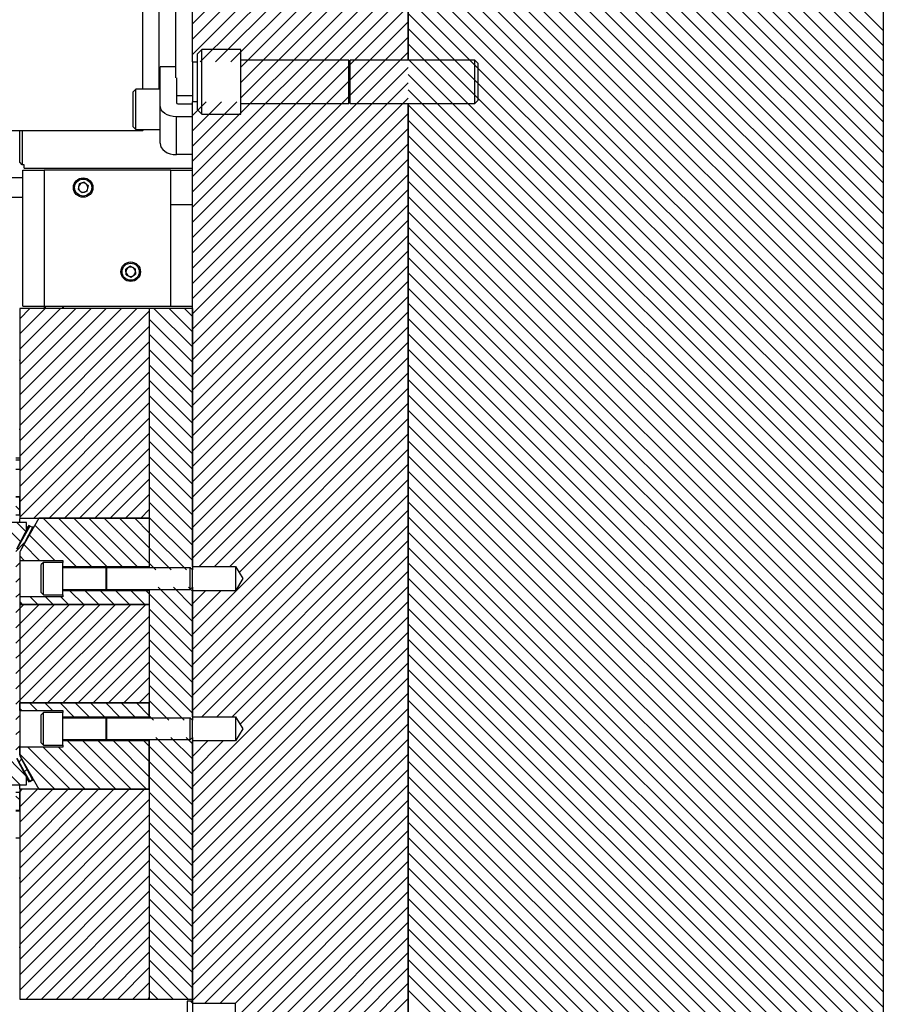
# Model space of a CAD drawing. Header units: inches. Extents: x 1802 to 2468, y -253 to -72.
# Tile 122 of 256: x 1864 to 1874, y -151 to -139. Entities that reach past the tile are written whole.
import ezdxf

# ---------------------------------------------------------------- set-up
doc = ezdxf.new("R2010")
doc.units = ezdxf.units.IN
doc.header["$LTSCALE"] = 0.5
doc.header["$MEASUREMENT"] = 0
doc.layers.add('SID-M-F', color=202, linetype='Continuous')
doc.layers.add('SID-M-S', color=105, linetype='Continuous')

msp = doc.modelspace()

# ---------------------------------------------------------------- linework, layer by layer
at = {"layer": 'SID-M-F', "linetype": 'Continuous'}
for p, q in [((1865.91458, -139.58203), (1868.41458, -137.08203)), ((1866.00512, -139.66827), (1868.41458, -137.25881)), ((1866.18189, -139.66827), (1868.41458, -137.43558)), ((1866.35867, -139.66827), (1868.41458, -137.61236)), ((1866.47458, -139.72914), (1868.41458, -137.78914)), ((1873.91458, -139.30284), (1872.41292, -137.80119)), ((1866.47458, -139.90591), (1868.41458, -137.96591)), ((1873.91458, -139.6564), (1872.26208, -138.0039)), ((1873.91458, -139.47962), (1872.362, -137.92705)), ((1873.91458, -143.54548), (1868.41458, -138.04548)), ((1873.91458, -143.36871), (1868.56974, -138.02387)), ((1873.91458, -143.19193), (1868.74651, -138.02387)), ((1873.91458, -143.01515), (1868.92329, -138.02387)), ((1873.91458, -142.83838), (1869.10007, -138.02387)), ((1873.91458, -142.6616), (1869.27684, -138.02387)), ((1873.91458, -142.48482), (1869.45362, -138.02387)), ((1873.91458, -142.30805), (1869.6304, -138.02387)), ((1873.91458, -142.13127), (1869.80717, -138.02387)), ((1873.91458, -141.95449), (1869.98395, -138.02387)), ((1873.91458, -141.77772), (1870.16073, -138.02387)), ((1873.91458, -141.60094), (1870.3375, -138.02387)), ((1873.91458, -141.42416), (1870.51428, -138.02387)), ((1873.91458, -141.24739), (1870.69106, -138.02387)), ((1873.91458, -141.07061), (1870.86783, -138.02387)), ((1873.91458, -140.89383), (1871.04461, -138.02387)), ((1873.91458, -140.71706), (1871.22139, -138.02387)), ((1873.91458, -140.54028), (1871.39816, -138.02387)), ((1873.91458, -140.3635), (1871.57494, -138.02387)), ((1873.91458, -140.18673), (1871.75172, -138.02387)), ((1873.91458, -140.00995), (1871.92849, -138.02387)), ((1873.91458, -139.83317), (1872.10527, -138.02387)), ((1866.47458, -140.08269), (1868.41458, -138.14269)), ((1873.91458, -143.72226), (1868.41458, -138.22226)), ((1865.91458, -140.81947), (1868.41458, -138.31947)), ((1873.91458, -143.89904), (1868.41458, -138.39904)), ((1865.91458, -140.99624), (1868.41458, -138.49624)), ((1873.91458, -144.07581), (1868.41458, -138.57581)), ((1865.91458, -141.17302), (1868.41458, -138.67302)), ((1873.91458, -144.25259), (1868.41458, -138.75259)), ((1865.91458, -141.3498), (1868.41458, -138.8498)), ((1865.91458, -139.22848), (1866.26358, -138.87947)), ((1865.91458, -139.40525), (1866.44036, -138.87947)), ((1865.91458, -141.52657), (1868.41458, -139.02657)), ((1873.91458, -144.42937), (1868.41458, -138.92937)), ((1873.91458, -144.60614), (1868.41458, -139.10614)), ((1865.91458, -141.70335), (1868.41458, -139.20335)), ((1865.91458, -141.88013), (1868.41458, -139.38013)), ((1873.91458, -144.78292), (1868.41458, -139.28292)), ((1873.91458, -144.9597), (1868.41458, -139.4597)), ((1865.91458, -142.0569), (1868.41458, -139.5569)), ((1873.91458, -145.13647), (1868.41458, -139.63647)), ((1865.91458, -142.23368), (1868.41458, -139.73368)), ((1873.91458, -145.31325), (1868.41458, -139.81325)), ((1865.91458, -142.41046), (1868.41458, -139.91046)), ((1873.91458, -145.49003), (1868.41458, -139.99003)), ((1865.91458, -142.58723), (1868.41458, -140.08723)), ((1865.91458, -140.28914), (1866.07424, -140.12947)), ((1865.91458, -140.46591), (1866.25102, -140.12947)), ((1865.91458, -140.64269), (1866.42779, -140.12947)), ((1873.91458, -145.6668), (1868.41458, -140.1668)), ((1865.91458, -142.76401), (1868.41458, -140.26401)), ((1873.91458, -145.84358), (1868.41458, -140.34358)), ((1865.91458, -142.94079), (1868.41458, -140.44079)), ((1873.91458, -146.02036), (1868.41458, -140.52036)), ((1865.91458, -143.11756), (1868.41458, -140.61756)), ((1873.91458, -146.19713), (1868.41458, -140.69713)), ((1865.91458, -143.29434), (1868.41458, -140.79434)), ((1865.91458, -143.47112), (1868.41458, -140.97112)), ((1873.91458, -146.37391), (1868.41458, -140.87391)), ((1873.91458, -146.55069), (1868.41458, -141.05069)), ((1865.91458, -143.64789), (1868.41458, -141.14789)), ((1873.91458, -146.72746), (1868.41458, -141.22746)), ((1865.91458, -143.82467), (1868.41458, -141.32467)), ((1873.91458, -146.90424), (1868.41458, -141.40424)), ((1865.91458, -144.00145), (1868.41458, -141.50145)), ((1873.91458, -147.08102), (1868.41458, -141.58102)), ((1865.91458, -144.17822), (1868.41458, -141.67822)), ((1873.91458, -147.25779), (1868.41458, -141.75779)), ((1865.91458, -144.355), (1868.41458, -141.855)), ((1873.91458, -147.43457), (1868.41458, -141.93457)), ((1865.91458, -144.53178), (1868.41458, -142.03178)), ((1873.91458, -147.61135), (1868.41458, -142.11135)), ((1865.91458, -144.70855), (1868.41458, -142.20855)), ((1873.91458, -147.78812), (1868.41458, -142.28812)), ((1865.91458, -144.88533), (1868.41458, -142.38533)), ((1863.91458, -142.64269), (1864.0334, -142.52387)), ((1863.91458, -142.81947), (1864.21017, -142.52387)), ((1863.91458, -142.99624), (1864.38695, -142.52387)), ((1863.91458, -143.17302), (1864.56373, -142.52387)), ((1863.91458, -143.3498), (1864.7405, -142.52387)), ((1863.91458, -143.52657), (1864.91728, -142.52387)), ((1863.91458, -143.70335), (1865.09406, -142.52387)), ((1863.91458, -143.88013), (1865.27083, -142.52387)), ((1863.91458, -144.0569), (1865.41458, -142.5569)), ((1865.91458, -142.9701), (1865.46834, -142.52387)), ((1865.91458, -142.79333), (1865.64512, -142.52387)), ((1865.91458, -142.61655), (1865.82189, -142.52387)), ((1865.91458, -145.06211), (1868.41458, -142.56211)), ((1873.91458, -147.9649), (1868.41458, -142.4649)), ((1865.91458, -143.14688), (1865.41458, -142.64688)), ((1873.91458, -148.14168), (1868.41458, -142.64168)), ((1863.91458, -144.23368), (1865.41458, -142.73368)), ((1865.91458, -145.23888), (1868.41458, -142.73888)), ((1863.91458, -144.41046), (1865.41458, -142.91046)), ((1865.91458, -143.32366), (1865.41458, -142.82366)), ((1865.91458, -145.41566), (1868.41458, -142.91566)), ((1873.91458, -148.31845), (1868.41458, -142.81845)), ((1865.91458, -143.50043), (1865.41458, -143.00043)), ((1873.91458, -148.49523), (1868.41458, -142.99523)), ((1863.91458, -144.58723), (1865.41458, -143.08723)), ((1865.99377, -145.51324), (1868.41458, -143.09244)), ((1865.91458, -143.67721), (1865.41458, -143.17721)), ((1873.91458, -148.67201), (1868.41458, -143.17201)), ((1863.91458, -144.76401), (1865.41458, -143.26401)), ((1865.91458, -143.85399), (1865.41458, -143.35399)), ((1866.17055, -145.51324), (1868.41458, -143.26921)), ((1873.91458, -148.84878), (1868.41458, -143.34878)), ((1863.91458, -144.94079), (1865.41458, -143.44079)), ((1866.34732, -145.51324), (1868.41458, -143.44599)), ((1865.91458, -144.03076), (1865.41458, -143.53076)), ((1873.91458, -149.02556), (1868.41458, -143.52556)), ((1864.07827, -144.95387), (1865.41458, -143.61756)), ((1865.91458, -144.20754), (1865.41458, -143.70754)), ((1866.45568, -145.58166), (1868.41458, -143.62277)), ((1873.91458, -149.20234), (1868.41458, -143.70234)), ((1864.25505, -144.95387), (1865.41458, -143.79434)), ((1865.91458, -146.29954), (1868.41458, -143.79954)), ((1865.91458, -144.38432), (1865.41458, -143.88432)), ((1873.91458, -149.37911), (1868.41458, -143.87911)), ((1864.43182, -144.95387), (1865.41458, -143.97112)), ((1865.91458, -146.47632), (1868.41458, -143.97632)), ((1873.91458, -149.55589), (1868.41458, -144.05589)), ((1864.6086, -144.95387), (1865.41458, -144.14789)), ((1865.91458, -144.56109), (1865.41458, -144.06109)), ((1865.91458, -146.6531), (1868.41458, -144.1531)), ((1865.91458, -144.73787), (1865.41458, -144.23787)), ((1873.91458, -149.73267), (1868.41458, -144.23267)), ((1864.78538, -144.95387), (1865.41458, -144.32467)), ((1865.91458, -146.82987), (1868.41458, -144.32987)), ((1864.96215, -144.95387), (1865.41458, -144.50145)), ((1865.91458, -144.91465), (1865.41458, -144.41465)), ((1865.91458, -147.00665), (1868.41458, -144.50665)), ((1873.91458, -149.90944), (1868.41458, -144.40944)), ((1865.91458, -145.09142), (1865.41458, -144.59142)), ((1873.91458, -150.08622), (1868.41458, -144.58622)), ((1865.13893, -144.95387), (1865.41458, -144.67822)), ((1865.91458, -147.18343), (1868.41458, -144.68343)), ((1863.92867, -145.22684), (1863.54092, -144.83909)), ((1863.91458, -144.85919), (1863.8693, -144.81392)), ((1865.31571, -144.95387), (1865.41458, -144.855)), ((1865.91458, -145.2682), (1865.41458, -144.7682)), ((1873.91458, -150.263), (1868.41458, -144.763)), ((1864.74553, -145.51337), (1864.18603, -144.95387)), ((1864.92231, -145.51337), (1864.36281, -144.95387)), ((1865.09908, -145.51337), (1864.53958, -144.95387)), ((1865.27586, -145.51337), (1864.71636, -144.95387)), ((1865.41458, -145.47531), (1864.89314, -144.95387)), ((1865.41458, -145.29853), (1865.06991, -144.95387)), ((1865.41458, -145.12175), (1865.24669, -144.95387)), ((1865.91458, -145.44498), (1865.41458, -144.94498)), ((1866.02154, -147.25324), (1868.41458, -144.8602)), ((1873.91458, -150.43977), (1868.41458, -144.93977)), ((1863.98967, -145.11106), (1863.88169, -145.00309)), ((1864.56875, -145.51337), (1864.08964, -145.03426)), ((1866.19831, -147.25324), (1868.41458, -145.03698)), ((1864.32148, -145.44287), (1864.02577, -145.14716)), ((1865.84619, -145.55337), (1865.41458, -145.12175)), ((1873.91458, -150.61655), (1868.41458, -145.11655)), ((1863.87079, -145.33813), (1863.9679, -145.24101)), ((1864.1447, -145.44287), (1863.96189, -145.26006)), ((1865.66941, -145.55337), (1865.41458, -145.29853)), ((1866.37509, -147.25324), (1868.41458, -145.21376)), ((1873.91458, -150.79333), (1868.41458, -145.29333)), ((1863.96792, -145.44287), (1863.91458, -145.38952)), ((1866.46611, -147.339), (1868.41458, -145.39053)), ((1863.8693, -145.51639), (1863.91458, -145.47112)), ((1865.49264, -145.55337), (1865.41458, -145.47531)), ((1873.91458, -150.9701), (1868.41458, -145.4701)), ((1863.8693, -145.69317), (1863.91458, -145.64789)), ((1865.91458, -148.06731), (1868.41458, -145.56731)), ((1873.91458, -151.14688), (1868.41458, -145.64688)), ((1865.91458, -146.15208), (1865.51686, -145.75437)), ((1865.91458, -145.97531), (1865.69364, -145.75437)), ((1865.91458, -145.79853), (1865.87041, -145.75437)), ((1865.91458, -148.24409), (1868.41458, -145.74409)), ((1863.8693, -145.86995), (1863.91458, -145.82467)), ((1864.12537, -145.95387), (1864.03637, -145.86487)), ((1864.30215, -145.95387), (1864.21315, -145.86487)), ((1864.47892, -145.95387), (1864.38992, -145.86487)), ((1864.6557, -145.95387), (1864.4962, -145.79437)), ((1864.83248, -145.95387), (1864.67298, -145.79437)), ((1865.00925, -145.95387), (1864.84975, -145.79437)), ((1865.18603, -145.95387), (1865.02653, -145.79437)), ((1865.36281, -145.95387), (1865.20331, -145.79437)), ((1865.41458, -145.82886), (1865.38008, -145.79437)), ((1865.91458, -146.32886), (1865.41458, -145.82886)), ((1865.91458, -145.94599), (1866.06607, -145.79449)), ((1865.91458, -146.12277), (1866.24285, -145.79449)), ((1873.91458, -151.32366), (1868.41458, -145.82366)), ((1863.94859, -145.95387), (1863.91458, -145.91985)), ((1863.91458, -146.00145), (1863.96215, -145.95387)), ((1863.91458, -146.17822), (1864.13893, -145.95387)), ((1863.91458, -146.355), (1864.31571, -145.95387)), ((1863.91458, -146.53178), (1864.49248, -145.95387)), ((1863.91458, -146.70855), (1864.66926, -145.95387)), ((1863.91458, -146.88533), (1864.84604, -145.95387)), ((1863.91458, -147.06211), (1865.02281, -145.95387)), ((1864.05959, -147.09387), (1865.19959, -145.95387)), ((1864.23637, -147.09387), (1865.37637, -145.95387)), ((1865.91458, -148.42086), (1868.41458, -145.92086)), ((1863.8693, -146.04672), (1863.91458, -146.00145)), ((1864.41314, -147.09387), (1865.41458, -146.09244)), ((1865.91458, -146.50564), (1865.41458, -146.00564)), ((1865.91458, -148.59764), (1868.41458, -146.09764)), ((1873.91458, -151.50043), (1868.41458, -146.00043)), ((1863.8693, -146.2235), (1863.91458, -146.17822)), ((1865.91458, -146.68241), (1865.41458, -146.18241)), ((1873.91458, -151.67721), (1868.41458, -146.17721)), ((1864.58992, -147.09387), (1865.41458, -146.26921)), ((1865.91458, -148.77442), (1868.41458, -146.27442)), ((1863.8693, -146.40028), (1863.91458, -146.355)), ((1864.7667, -147.09387), (1865.41458, -146.44599)), ((1865.91458, -146.85919), (1865.41458, -146.35919)), ((1865.91458, -148.95119), (1868.41458, -146.45119)), ((1873.91458, -151.85399), (1868.41458, -146.35399)), ((1863.8693, -146.57705), (1863.91458, -146.53178)), ((1865.91458, -147.03597), (1865.41458, -146.53597)), ((1873.91458, -152.03076), (1868.41458, -146.53076)), ((1864.94347, -147.09387), (1865.41458, -146.62277)), ((1865.91458, -149.12797), (1868.41458, -146.62797)), ((1863.8693, -146.75383), (1863.91458, -146.70855)), ((1865.91458, -147.21274), (1865.41458, -146.71274)), ((1873.91458, -152.20754), (1868.41458, -146.70754)), ((1863.8693, -146.93061), (1863.91458, -146.88533)), ((1865.12025, -147.09387), (1865.41458, -146.79954)), ((1865.81842, -147.29337), (1865.41458, -146.88952)), ((1865.91458, -149.30475), (1868.41458, -146.80475)), ((1873.91458, -152.38432), (1868.41458, -146.88432)), ((1865.29703, -147.09387), (1865.41458, -146.97632)), ((1865.91458, -149.48152), (1868.41458, -146.98152)), ((1863.8693, -147.10738), (1863.91458, -147.06211)), ((1864.11693, -147.18287), (1864.02793, -147.09387)), ((1864.29371, -147.18287), (1864.20471, -147.09387)), ((1864.54098, -147.25337), (1864.38148, -147.09387)), ((1864.71776, -147.25337), (1864.55826, -147.09387)), ((1864.89454, -147.25337), (1864.73504, -147.09387)), ((1865.07131, -147.25337), (1864.91181, -147.09387)), ((1865.24809, -147.25337), (1865.08859, -147.09387)), ((1865.41458, -147.24307), (1865.26537, -147.09387)), ((1865.64165, -147.29337), (1865.41458, -147.0663)), ((1873.91458, -152.56109), (1868.41458, -147.06109)), ((1863.8693, -147.28416), (1863.91458, -147.23888)), ((1863.94015, -147.18287), (1863.91458, -147.15729)), ((1865.46487, -147.29337), (1865.41458, -147.24307)), ((1865.91458, -149.6583), (1868.41458, -147.1583)), ((1873.91458, -152.73787), (1868.41458, -147.23787)), ((1865.91458, -149.83508), (1868.41458, -147.33508)), ((1863.8693, -147.46094), (1863.91458, -147.41566)), ((1873.91458, -152.91465), (1868.41458, -147.41465)), ((1863.8693, -147.63771), (1863.91458, -147.59244)), ((1865.02793, -148.09387), (1864.46843, -147.53437)), ((1865.20471, -148.09387), (1864.64521, -147.53437)), ((1865.38148, -148.09387), (1864.82198, -147.53437)), ((1865.41458, -147.95018), (1864.99876, -147.53437)), ((1865.41458, -147.77341), (1865.17554, -147.53437)), ((1865.41458, -147.59663), (1865.35231, -147.53437)), ((1865.91458, -147.91985), (1865.48909, -147.49437)), ((1865.91458, -147.74307), (1865.66587, -147.49437)), ((1865.91458, -147.5663), (1865.84265, -147.49437)), ((1865.91458, -150.01185), (1868.41458, -147.51185)), ((1865.91458, -147.53698), (1865.91706, -147.53449)), ((1865.91458, -147.71376), (1866.09384, -147.53449)), ((1865.91458, -147.89053), (1866.27062, -147.53449)), ((1873.91458, -153.09142), (1868.41458, -147.59142)), ((1863.91805, -148.04465), (1863.51805, -147.64465)), ((1863.99067, -147.94049), (1863.69483, -147.64465)), ((1864.32082, -148.09387), (1863.91458, -147.68762)), ((1864.4976, -148.09387), (1864.0086, -147.60487)), ((1864.67438, -148.09387), (1864.18538, -147.60487)), ((1864.85115, -148.09387), (1864.36215, -147.60487)), ((1865.91458, -148.09663), (1865.41458, -147.59663)), ((1865.91458, -150.18863), (1868.41458, -147.68863)), ((1863.90324, -147.78055), (1863.9368, -147.74699)), ((1865.91458, -148.27341), (1865.41458, -147.77341)), ((1873.91458, -153.2682), (1868.41458, -147.7682)), ((1863.96376, -147.89681), (1863.99732, -147.86324)), ((1865.91458, -150.36541), (1868.41458, -147.86541)), ((1864.03919, -147.99815), (1864.05784, -147.9795)), ((1865.91458, -148.45018), (1865.41458, -147.95018)), ((1865.91458, -150.54218), (1868.41458, -148.04218)), ((1873.91458, -153.44498), (1868.41458, -147.94498)), ((1863.91458, -148.12277), (1863.94347, -148.09387)), ((1863.91458, -148.29954), (1864.12025, -148.09387)), ((1863.91458, -148.47632), (1864.29703, -148.09387)), ((1863.91458, -148.6531), (1864.4738, -148.09387)), ((1863.91458, -148.82987), (1864.65058, -148.09387)), ((1863.91458, -149.00665), (1864.82736, -148.09387)), ((1863.91458, -149.18343), (1865.00413, -148.09387)), ((1863.91458, -149.3602), (1865.18091, -148.09387)), ((1863.91458, -149.53698), (1865.35769, -148.09387)), ((1864.14405, -148.09387), (1864.1235, -148.07332)), ((1865.91458, -148.62696), (1865.41458, -148.12696)), ((1873.91458, -153.62175), (1868.41458, -148.12175)), ((1863.91458, -148.21795), (1863.8693, -148.17267)), ((1863.91458, -149.71376), (1865.41458, -148.21376)), ((1866.05967, -150.57387), (1868.41458, -148.21896)), ((1863.91458, -149.89053), (1865.41458, -148.39053)), ((1865.91458, -148.80374), (1865.41458, -148.30374)), ((1873.91458, -153.79853), (1868.41458, -148.29853)), ((1865.91458, -148.98051), (1865.41458, -148.48051)), ((1866.23644, -150.57387), (1868.41458, -148.39574)), ((1873.91458, -153.97531), (1868.41458, -148.47531)), ((1863.91458, -150.06731), (1865.41458, -148.56731)), ((1866.41322, -150.57387), (1868.41458, -148.57251)), ((1865.91458, -149.15729), (1865.41458, -148.65729)), ((1873.91458, -154.15208), (1868.41458, -148.65208)), ((1863.91458, -150.24409), (1865.41458, -148.74409)), ((1865.91458, -149.33407), (1865.41458, -148.83407)), ((1866.41458, -150.74929), (1868.41458, -148.74929)), ((1873.91458, -154.32886), (1868.41458, -148.82886)), ((1863.91458, -150.42086), (1865.41458, -148.92086)), ((1866.41458, -150.92607), (1868.41458, -148.92607)), ((1865.91458, -149.51084), (1865.41458, -149.01084)), ((1873.91458, -154.50564), (1868.41458, -149.00564)), ((1863.98835, -150.52387), (1865.41458, -149.09764)), ((1865.91458, -149.68762), (1865.41458, -149.18762)), ((1865.91458, -151.60284), (1868.41458, -149.10284)), ((1873.91458, -154.68241), (1868.41458, -149.18241)), ((1864.16512, -150.52387), (1865.41458, -149.27442)), ((1865.91458, -151.77962), (1868.41458, -149.27962)), ((1865.91458, -149.8644), (1865.41458, -149.3644)), ((1873.91458, -154.85919), (1868.41458, -149.35919)), ((1864.3419, -150.52387), (1865.41458, -149.45119)), ((1865.91458, -151.9564), (1868.41458, -149.4564)), ((1864.51868, -150.52387), (1865.41458, -149.62797)), ((1865.91458, -150.04117), (1865.41458, -149.54117)), ((1865.91458, -152.13318), (1868.41458, -149.63318)), ((1873.91458, -155.03597), (1868.41458, -149.53597)), ((1865.91458, -150.21795), (1865.41458, -149.71795)), ((1873.91458, -155.21274), (1868.41458, -149.71274)), ((1864.69545, -150.52387), (1865.41458, -149.80475)), ((1865.91458, -152.30995), (1868.41458, -149.80995)), ((1864.87223, -150.52387), (1865.41458, -149.98152)), ((1865.91458, -150.39473), (1865.41458, -149.89473)), ((1865.98304, -152.41827), (1868.41458, -149.98673)), ((1873.91458, -155.38952), (1868.41458, -149.88952)), ((1865.86694, -150.52387), (1865.41458, -150.0715)), ((1873.91458, -155.5663), (1868.41458, -150.0663)), ((1865.04901, -150.52387), (1865.41458, -150.1583)), ((1866.15981, -152.41827), (1868.41458, -150.16351)), ((1865.69016, -150.52387), (1865.41458, -150.24828)), ((1873.91458, -155.74307), (1868.41458, -150.24307)), ((1865.22578, -150.52387), (1865.41458, -150.33508)), ((1865.51339, -150.52387), (1865.41458, -150.42506)), ((1866.33659, -152.41827), (1868.41458, -150.34028)), ((1873.91458, -155.91985), (1868.41458, -150.41985)), ((1865.40256, -150.52387), (1865.41458, -150.51185)), ((1865.91458, -150.5715), (1865.89194, -150.54887)), ((1866.47458, -152.45706), (1868.41458, -150.51706))]:
    msp.add_line(p, q, dxfattribs=at)
at = {"layer": 'SID-M-S'}
for p, q in [((1873.91458, -136.52387), (1873.91458, -156.52387)), ((1865.34108, -139.98274), (1865.34108, -138.065)), ((1865.52858, -139.98274), (1865.52858, -138.065)), ((1865.72158, -139.85435), (1865.72158, -138.19339)), ((1865.91458, -139.66827), (1865.91458, -138.87947)), ((1868.41458, -138.89887), (1868.41458, -139.64887)), ((1868.41458, -139.64887), (1868.41458, -138.89887)), ((1866.02458, -139.52387), (1865.97458, -139.57387)), ((1865.97458, -140.22387), (1865.97458, -139.57387)), ((1866.47458, -139.52387), (1866.02458, -139.52387)), ((1866.02458, -140.27387), (1866.02458, -139.52387)), ((1866.47458, -140.27387), (1866.47458, -139.52387)), ((1865.53958, -140.17044), (1865.53958, -139.72446)), ((1865.72158, -139.72446), (1865.53958, -139.72446)), ((1865.91458, -139.66827), (1865.97458, -139.66827)), ((1865.91458, -139.66827), (1865.91458, -140.12947)), ((1867.72497, -139.64887), (1866.47458, -139.64887)), ((1867.72497, -140.14887), (1867.72497, -139.64887)), ((1867.73918, -139.64887), (1867.7265, -139.68372)), ((1867.7265, -140.11401), (1867.7265, -139.68372)), ((1869.18553, -139.64887), (1867.73918, -139.64887)), ((1867.73918, -140.14887), (1867.73918, -139.64887)), ((1869.22458, -139.68792), (1869.18553, -139.64887)), ((1869.18553, -140.14887), (1869.18553, -139.64887)), ((1869.22458, -140.10982), (1869.22458, -139.68792)), ((1865.72858, -139.85435), (1865.72858, -140.13968)), ((1865.25833, -139.98274), (1865.22708, -140.01399)), ((1865.22708, -140.42024), (1865.22708, -140.01399)), ((1865.53958, -139.98274), (1865.25833, -139.98274)), ((1865.25833, -140.45149), (1865.25833, -139.98274)), ((1865.91458, -140.06086), (1865.72858, -140.06086)), ((1865.53958, -140.60885), (1865.53958, -140.17044)), ((1865.54321, -140.19651), (1865.53958, -140.17044)), ((1865.74608, -140.15206), (1865.91458, -140.15206)), ((1865.91458, -145.51324), (1865.91458, -140.12947)), ((1865.97458, -140.12947), (1865.91458, -140.12947)), ((1866.47458, -140.14887), (1867.72497, -140.14887)), ((1867.7265, -140.11401), (1867.73918, -140.14887)), ((1867.73918, -140.14887), (1869.18553, -140.14887)), ((1868.41458, -140.14887), (1868.41458, -152.39887)), ((1868.41458, -152.39887), (1868.41458, -140.14887)), ((1869.18553, -140.14887), (1869.22458, -140.10982)), ((1865.55396, -140.22158), (1865.54321, -140.19651)), ((1865.57143, -140.24469), (1865.55396, -140.22158)), ((1865.59493, -140.26494), (1865.57143, -140.24469)), ((1865.62357, -140.28156), (1865.59493, -140.26494)), ((1865.65625, -140.29391), (1865.62357, -140.28156)), ((1865.6917, -140.30152), (1865.65625, -140.29391)), ((1865.97458, -140.22387), (1866.02458, -140.27387)), ((1866.02458, -140.27387), (1866.47458, -140.27387)), ((1865.72858, -140.30409), (1865.6917, -140.30152)), ((1865.91458, -140.30409), (1865.72858, -140.30409)), ((1865.72858, -140.74249), (1865.72858, -140.30409)), ((1862.93458, -140.46137), (1865.34108, -140.46137)), ((1863.91458, -140.83104), (1863.91458, -140.46137)), ((1863.94458, -140.46137), (1863.94458, -140.86239)), ((1865.22708, -140.42024), (1865.25833, -140.45149)), ((1865.25833, -140.45149), (1865.53958, -140.45149)), ((1865.34108, -140.46137), (1865.35096, -140.45149)), ((1865.34108, -140.46137), (1865.34108, -140.45149)), ((1865.53958, -140.60885), (1865.54321, -140.63492)), ((1865.54321, -140.63492), (1865.55396, -140.65999)), ((1865.55396, -140.65999), (1865.57143, -140.6831)), ((1865.57143, -140.6831), (1865.59493, -140.70335)), ((1865.59493, -140.70335), (1865.62357, -140.71997)), ((1865.62357, -140.71997), (1865.65625, -140.73232)), ((1865.65625, -140.73232), (1865.6917, -140.73992)), ((1865.6917, -140.73992), (1865.72858, -140.74249)), ((1865.91458, -140.74249), (1865.72858, -140.74249)), ((1863.94458, -140.86239), (1863.91458, -140.83104)), ((1863.96458, -140.86239), (1863.94458, -140.86239)), ((1863.96458, -140.89887), (1863.96458, -140.86239)), ((1863.94958, -142.49887), (1863.94958, -140.92387)), ((1863.94958, -140.92387), (1864.19958, -140.92387)), ((1863.96458, -140.89887), (1865.91458, -140.89887)), ((1864.19958, -140.92387), (1864.19958, -142.49887)), ((1865.66458, -140.92387), (1864.19958, -140.92387)), ((1865.66458, -142.49887), (1865.66458, -140.92387)), ((1865.66458, -140.92387), (1865.91458, -140.92387)), ((1863.94958, -141.01087), (1863.82558, -141.01087)), ((1864.60287, -141.08169), (1864.58969, -141.14322)), ((1864.66275, -141.06233), (1864.60287, -141.08169)), ((1864.66275, -141.06233), (1864.70946, -141.10451)), ((1864.6364, -141.1854), (1864.58969, -141.14322)), ((1864.69628, -141.16605), (1864.6364, -141.1854)), ((1864.69628, -141.16605), (1864.70946, -141.10451)), ((1863.82558, -141.23687), (1863.94958, -141.23687)), ((1865.91458, -141.32387), (1865.66458, -141.32387)), ((1865.19611, -142.03603), (1865.14343, -142.07045)), ((1865.14689, -142.13329), (1865.14343, -142.07045)), ((1865.19611, -142.03603), (1865.25226, -142.06445)), ((1865.25226, -142.06445), (1865.25572, -142.12729)), ((1865.14689, -142.13329), (1865.20304, -142.1617)), ((1865.20304, -142.1617), (1865.25572, -142.12729)), ((1863.91458, -142.52387), (1863.91458, -144.95387)), ((1865.41458, -142.52387), (1863.91458, -142.52387)), ((1863.94958, -142.49887), (1864.19958, -142.49887)), ((1864.19958, -142.49887), (1865.66458, -142.49887)), ((1864.20304, -142.52387), (1864.20304, -142.49887)), ((1864.21288, -142.52387), (1864.21288, -142.49887)), ((1864.40973, -142.49887), (1864.40973, -142.52387)), ((1864.41958, -142.49887), (1864.41958, -142.52387)), ((1865.41458, -142.52387), (1865.41458, -144.95387)), ((1865.41458, -142.52387), (1865.41458, -145.52887)), ((1865.91458, -142.52387), (1865.41458, -142.52387)), ((1865.66458, -142.49887), (1865.91458, -142.49887)), ((1865.91458, -142.52387), (1865.91458, -145.55337)), ((1863.8693, -144.25287), (1863.91458, -144.25287)), ((1863.91458, -144.28287), (1863.8693, -144.28287)), ((1863.91458, -144.39137), (1863.8693, -144.39137)), ((1863.8693, -144.70137), (1863.91458, -144.70137)), ((1863.91458, -144.71137), (1863.8693, -144.71137)), ((1863.91458, -144.91837), (1863.91458, -144.71137)), ((1863.91458, -144.91837), (1863.8693, -144.91837)), ((1863.91458, -144.95387), (1865.41458, -144.95387)), ((1863.91458, -144.95387), (1863.91458, -144.9595)), ((1863.91458, -145.00309), (1863.91458, -144.9595)), ((1864.13513, -144.95387), (1863.9192, -145.33552)), ((1865.41458, -144.95387), (1864.13513, -144.95387)), ((1865.41458, -144.95387), (1865.41458, -145.51337)), ((1863.9943, -145.00309), (1863.7943, -145.00309)), ((1864.02135, -145.04029), (1863.87886, -145.314)), ((1864.03174, -145.04466), (1863.87979, -145.31322)), ((1864.06151, -145.0612), (1863.91902, -145.33491)), ((1864.07115, -145.06695), (1863.9192, -145.33552)), ((1863.9943, -145.07793), (1863.9943, -145.00309)), ((1864.01168, -145.05887), (1863.9943, -145.05887)), ((1864.06151, -145.0612), (1864.02135, -145.04029)), ((1864.07115, -145.06695), (1864.03174, -145.04466)), ((1864.07572, -145.05887), (1864.05703, -145.05887)), ((1863.88213, -145.30909), (1863.97809, -145.13948)), ((1863.91458, -145.35309), (1863.91458, -147.69465)), ((1863.91458, -145.35309), (1863.91458, -147.69465)), ((1863.91458, -145.35309), (1863.91458, -145.44287)), ((1863.91458, -145.44287), (1864.41458, -145.44287)), ((1864.18958, -145.46637), (1864.16458, -145.49137)), ((1864.16458, -145.81637), (1864.16458, -145.49137)), ((1864.41458, -145.46637), (1864.18958, -145.46637)), ((1864.18958, -145.84137), (1864.18958, -145.46637)), ((1864.41458, -145.44287), (1864.41458, -145.46637)), ((1864.41458, -145.84137), (1864.41458, -145.46637)), ((1864.41458, -145.51337), (1865.41458, -145.51337)), ((1864.91497, -145.52887), (1864.41458, -145.52887)), ((1864.91497, -145.77887), (1864.91497, -145.52887)), ((1864.92389, -145.52887), (1864.9165, -145.54917)), ((1865.89008, -145.52887), (1864.92389, -145.52887)), ((1864.92389, -145.77887), (1864.92389, -145.52887)), ((1865.91458, -145.55337), (1865.89008, -145.52887)), ((1865.89008, -145.77887), (1865.89008, -145.52887)), ((1865.91458, -145.51324), (1866.41458, -145.51324)), ((1866.41458, -145.51324), (1866.49907, -145.65387)), ((1866.41458, -145.51324), (1866.41458, -145.79449)), ((1864.9165, -145.75856), (1864.9165, -145.54917)), ((1865.91458, -145.75437), (1865.91458, -145.55337)), ((1866.49907, -145.65387), (1866.41458, -145.79449)), ((1864.9165, -145.75856), (1864.92389, -145.77887)), ((1865.89008, -145.77887), (1865.91458, -145.75437)), ((1865.91458, -145.75437), (1865.91458, -147.29337)), ((1863.91458, -145.86487), (1863.91458, -145.95387)), ((1864.41458, -145.86487), (1863.91458, -145.86487)), ((1864.16458, -145.81637), (1864.18958, -145.84137)), ((1864.18958, -145.84137), (1864.41458, -145.84137)), ((1864.41458, -145.77887), (1864.91497, -145.77887)), ((1865.41458, -145.79437), (1864.41458, -145.79437)), ((1864.41458, -145.84137), (1864.41458, -145.86487)), ((1864.92389, -145.77887), (1865.89008, -145.77887)), ((1865.41458, -145.77887), (1865.41458, -147.26887)), ((1865.41458, -145.79437), (1865.41458, -145.95387)), ((1865.91458, -147.25324), (1865.91458, -145.79449)), ((1866.41458, -145.79449), (1865.91458, -145.79449)), ((1863.91458, -145.95387), (1865.41458, -145.95387)), ((1865.41458, -145.95387), (1863.91458, -145.95387)), ((1863.91458, -145.95387), (1863.91458, -147.09387)), ((1865.41458, -145.95387), (1865.41458, -147.09387)), ((1863.91458, -147.18287), (1863.91458, -147.09387)), ((1865.41458, -147.09387), (1863.91458, -147.09387)), ((1863.91458, -147.09387), (1865.41458, -147.09387)), ((1865.41458, -147.25337), (1865.41458, -147.09387)), ((1863.91458, -147.18287), (1864.41458, -147.18287)), ((1864.18958, -147.20637), (1864.16458, -147.23137)), ((1864.16458, -147.55637), (1864.16458, -147.23137)), ((1864.41458, -147.20637), (1864.18958, -147.20637)), ((1864.18958, -147.58137), (1864.18958, -147.20637)), ((1864.41458, -147.18287), (1864.41458, -147.20637)), ((1864.41458, -147.58137), (1864.41458, -147.20637)), ((1864.41458, -147.25337), (1865.41458, -147.25337)), ((1864.91497, -147.26887), (1864.41458, -147.26887)), ((1864.91497, -147.51887), (1864.91497, -147.26887)), ((1864.92389, -147.26887), (1864.9165, -147.28917)), ((1864.9165, -147.49856), (1864.9165, -147.28917)), ((1865.89008, -147.26887), (1864.92389, -147.26887)), ((1864.92389, -147.51887), (1864.92389, -147.26887)), ((1865.91458, -147.29337), (1865.89008, -147.26887)), ((1865.89008, -147.51887), (1865.89008, -147.26887)), ((1865.91458, -147.25324), (1866.41458, -147.25324)), ((1865.91458, -147.49437), (1865.91458, -147.29337)), ((1866.41458, -147.25324), (1866.49907, -147.39387)), ((1866.41458, -147.25324), (1866.41458, -147.53449)), ((1866.49907, -147.39387), (1866.41458, -147.53449)), ((1864.16458, -147.55637), (1864.18958, -147.58137)), ((1864.18958, -147.58137), (1864.41458, -147.58137)), ((1864.41458, -147.51887), (1864.91497, -147.51887)), ((1865.41458, -147.53437), (1864.41458, -147.53437)), ((1864.41458, -147.58137), (1864.41458, -147.60487)), ((1864.9165, -147.49856), (1864.92389, -147.51887)), ((1864.92389, -147.51887), (1865.89008, -147.51887)), ((1865.41458, -147.51887), (1865.41458, -150.52387)), ((1865.41458, -148.09387), (1865.41458, -147.53437)), ((1865.89008, -147.51887), (1865.91458, -147.49437)), ((1865.91458, -147.49437), (1865.91458, -150.52387)), ((1865.91458, -150.57387), (1865.91458, -147.53449)), ((1866.41458, -147.53449), (1865.91458, -147.53449)), ((1863.91458, -147.69465), (1863.91458, -147.60487)), ((1864.41458, -147.60487), (1863.91458, -147.60487)), ((1863.87886, -147.73374), (1864.02135, -148.00744)), ((1863.87979, -147.73451), (1864.03174, -148.00308)), ((1863.97809, -147.90826), (1863.882, -147.73842)), ((1863.91902, -147.71283), (1864.06151, -147.98654)), ((1863.9192, -147.71222), (1864.07115, -147.98079)), ((1863.9192, -147.71222), (1864.13513, -148.09387)), ((1863.7943, -148.04465), (1863.9943, -148.04465)), ((1863.91458, -148.08823), (1863.91458, -148.04465)), ((1863.9943, -148.04465), (1863.9943, -147.96981)), ((1864.01168, -147.98887), (1863.9943, -147.98887)), ((1864.02135, -148.00744), (1864.06151, -147.98654)), ((1864.03174, -148.00308), (1864.07115, -147.98079)), ((1864.07572, -147.98887), (1864.05703, -147.98887)), ((1863.8693, -148.12936), (1863.91458, -148.12936)), ((1863.91458, -148.08823), (1863.91458, -148.09387)), ((1865.41458, -148.09387), (1863.91458, -148.09387)), ((1863.91458, -148.09387), (1863.91458, -150.52387)), ((1863.91458, -148.33637), (1863.91458, -148.12936)), ((1864.13513, -148.09387), (1865.41458, -148.09387)), ((1865.41458, -148.09387), (1865.41458, -150.52387)), ((1863.8693, -148.33637), (1863.91458, -148.33637)), ((1863.91458, -148.34637), (1863.8693, -148.34637)), ((1863.8693, -148.65637), (1863.91458, -148.65637)), ((1863.91458, -150.52387), (1865.41458, -150.52387)), ((1865.41458, -150.52387), (1865.91458, -150.52387)), ((1865.85458, -150.54887), (1865.85458, -151.54887)), ((1865.91458, -150.54887), (1865.85458, -150.54887)), ((1865.91458, -150.54887), (1865.91458, -151.54887)), ((1865.91458, -150.57387), (1866.41458, -150.57387)), ((1866.41458, -151.07387), (1866.41458, -150.57387))]:
    msp.add_line(p, q, dxfattribs=at)
for centre, radius in [((1864.64958, -141.12387), 0.113), ((1864.64958, -141.12387), 0.099), ((1865.19958, -142.09887), 0.113), ((1865.19958, -142.09887), 0.099)]:
    msp.add_circle(centre, radius, dxfattribs=at)
for centre, radius, start, end in [((1867.72576, -139.68345), 0.000787, 180, 340), ((1865.74389, -140.13659), 0.01562, 191.421754, 278.049467), ((1867.72576, -140.11428), 0.000787, 20, 180), ((1864.64958, -141.12387), 0.0545, 107.911734, 167.911734), ((1864.64958, -141.12387), 0.0545, 47.911734, 107.911734), ((1864.64958, -141.12387), 0.0545, 347.911734, 47.911734), ((1864.64958, -141.12387), 0.0545, 167.911734, 227.911734), ((1864.64958, -141.12387), 0.0545, 227.911734, 287.911734), ((1864.64958, -141.12387), 0.0545, 287.911734, 347.911734), ((1865.19958, -142.09887), 0.0545, 123.156228, 183.156228), ((1865.19958, -142.09887), 0.0545, 183.156228, 243.156228), ((1865.19958, -142.09887), 0.0545, 63.156228, 123.156228), ((1865.19958, -142.09887), 0.0545, 3.156228, 63.156228), ((1865.19958, -142.09887), 0.0545, 303.156228, 3.156228), ((1865.19958, -142.09887), 0.0545, 243.156228, 303.156228), ((1863.9423, -143.11787), 0.031, 180, 206.576759), ((1863.9423, -143.92987), 0.031, 153.423241, 180), ((1863.8693, -145.07793), 0.125, 330.5, 0), ((1863.95395, -145.35309), 0.03937, 152.5, 180), ((1863.95025, -145.35309), 0.03568, 150.5, 180), ((1863.95025, -145.35309), 0.03568, 150.5, 180), ((1864.91576, -145.5489), 0.000787, 180, 340), ((1864.91576, -145.75883), 0.000787, 20, 180), ((1864.91576, -147.2889), 0.000787, 180, 340), ((1864.91576, -147.49883), 0.000787, 20, 180), ((1863.95025, -147.69465), 0.03568, 180, 209.5), ((1863.95395, -147.69465), 0.03937, 180, 207.5), ((1863.95025, -147.69465), 0.03568, 180, 209.5), ((1863.8693, -147.96981), 0.125, 0, 29.5), ((1863.9423, -149.11787), 0.031, 180, 206.576759), ((1863.9423, -149.92987), 0.031, 153.423241, 180)]:
    msp.add_arc(centre, radius, start, end, dxfattribs=at)

doc.saveas('drawing.dxf')
